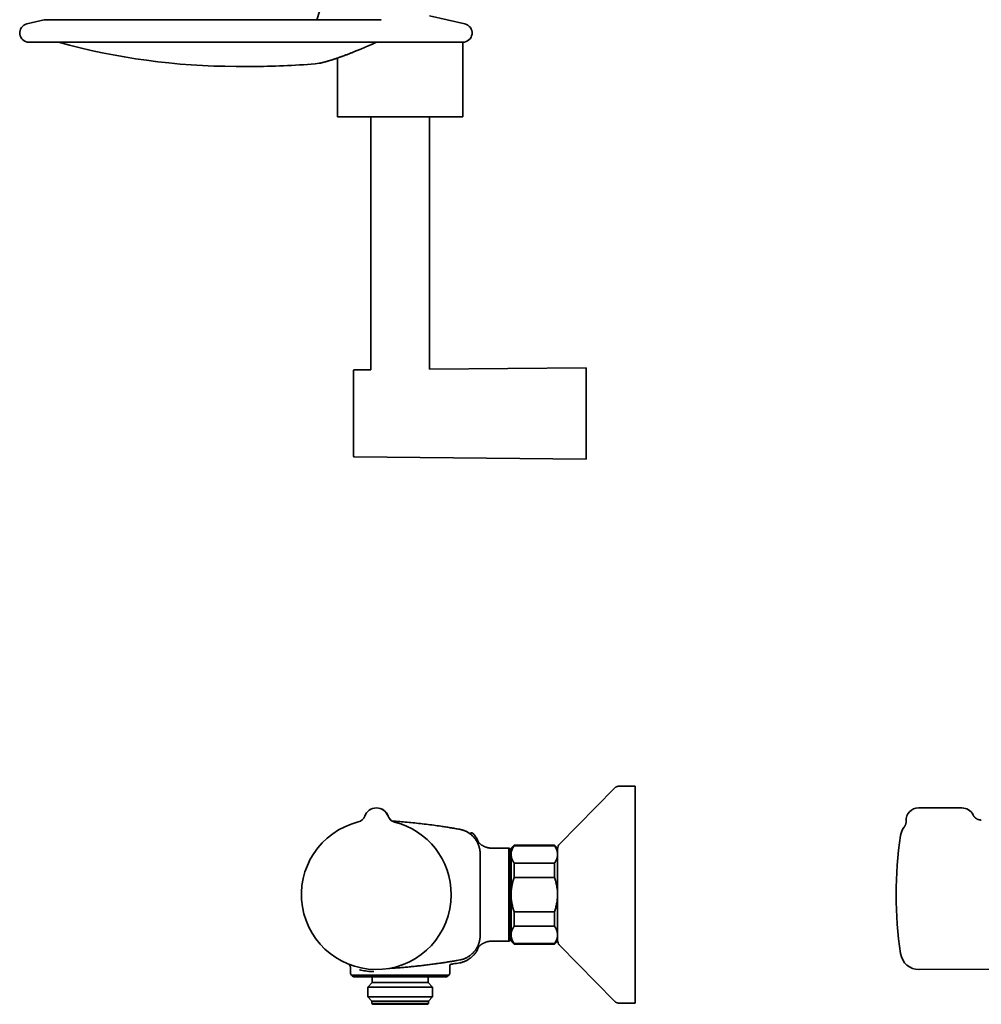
# Model space of a CAD drawing. Header units: millimetres. Extents: x 8 to 890, y 12 to 1884.
# Tile 14 of 27: x 30 to 341, y 1008 to 1326. Entities that reach past the tile are written whole.
import ezdxf

# ---------------------------------------------------------------- set-up
doc = ezdxf.new("R2010")
doc.units = ezdxf.units.MM

msp = doc.modelspace()

# ---------------------------------------------------------------- linework, layer by layer
at = {"color": 7, "linetype": 'Continuous', "lineweight": 35}
for p, q in [((128.76, 1334.21), (126.13, 1326.02)), ((38.11, 1326), (32.58, 1324.73)), ((146.73, 1326.02), (38.22, 1326.02)), ((146.97, 1326.03), (146.96, 1326.03)), ((173.93, 1324.73), (162.56, 1327.35)), ((33.26, 1318.8), (173.25, 1318.8)), ((173.26, 1294.74), (173.26, 1318.8)), ((132.86, 1313.71), (132.86, 1294.74)), ((100.14, 1311.01), (106.37, 1311.01)), ((126.95, 1312), (127.08, 1312.02)), ((143.56, 1294.74), (143.56, 1213.06)), ((162.56, 1213.24), (162.56, 1294.74)), ((143.56, 1213.06), (138.15, 1213)), ((213.06, 1213.74), (162.56, 1213.24)), ((213.06, 1184.24), (213.06, 1213.74)), ((137.96, 1199.12), (137.96, 1199)), ((138.15, 1184.97), (213.06, 1184.24)), ((222.27, 1078.04), (204.43, 1059.89)), ((222.27, 1078.04), (222.27, 1078.04)), ((228.86, 1078.64), (223.69, 1078.64)), ((228.86, 1078.64), (228.86, 1061.45)), ((334.35, 1071.64), (320.35, 1071.64)), ((141.62, 1068.99), (141.62, 1068.99)), ((149.15, 1068.98), (149.15, 1068.98)), ((149.19, 1068.96), (149.19, 1068.98)), ((188.17, 1058.64), (182.66, 1058.64)), ((188.17, 1058.64), (188.17, 1028.64)), ((188.36, 1058.44), (188.36, 1028.84)), ((189.86, 1059.64), (188.86, 1058.64)), ((188.86, 1058.64), (188.86, 1056.63)), ((202.86, 1059.64), (189.86, 1059.64)), ((189.86, 1059.64), (189.86, 1059.41)), ((202.86, 1059.41), (189.86, 1059.41)), ((203.86, 1058.64), (202.86, 1059.64)), ((202.86, 1059.64), (202.86, 1059.41)), ((203.86, 1058.64), (203.86, 1056.63)), ((228.86, 1061.45), (228.86, 1008.64)), ((178.86, 1056.93), (178.86, 1056.9)), ((178.86, 1056.9), (178.86, 1056.86)), ((178.86, 1056.86), (178.86, 1043.64)), ((178.86, 1056.84), (178.86, 1056.86)), ((188.86, 1057.6), (188.36, 1057.6)), ((188.86, 1056.63), (188.86, 1043.64)), ((203.86, 1056.63), (203.86, 1043.64)), ((189.86, 1053.84), (189.86, 1049.2)), ((189.86, 1053.84), (202.86, 1053.84)), ((202.86, 1053.84), (202.86, 1049.2)), ((202.86, 1049.2), (189.86, 1049.2)), ((178.86, 1043.64), (178.86, 1030.41)), ((188.86, 1043.64), (188.86, 1030.65)), ((203.86, 1043.64), (203.86, 1030.65)), ((189.86, 1038.07), (189.86, 1033.43)), ((189.86, 1038.07), (202.86, 1038.07)), ((202.86, 1038.07), (202.86, 1033.43)), ((202.86, 1033.43), (189.86, 1033.43)), ((178.86, 1030.45), (178.86, 1030.43)), ((178.86, 1030.41), (178.86, 1030.38)), ((178.86, 1030.35), (178.86, 1030.38)), ((178.86, 1030.38), (178.86, 1030.35)), ((188.86, 1030.65), (188.86, 1028.64)), ((203.86, 1030.65), (203.86, 1028.64)), ((182.5, 1028.64), (182.62, 1028.64)), ((182.57, 1028.63), (182.69, 1028.64)), ((182.69, 1028.64), (188.16, 1028.64)), ((182.69, 1028.64), (182.69, 1028.64)), ((188.16, 1028.64), (188.17, 1028.64)), ((188.36, 1029.67), (188.86, 1029.67)), ((188.86, 1028.64), (189.86, 1027.64)), ((189.86, 1027.86), (202.86, 1027.86)), ((189.86, 1027.86), (189.86, 1027.64)), ((189.86, 1027.64), (202.86, 1027.64)), ((202.86, 1027.64), (203.86, 1028.64)), ((202.86, 1027.86), (202.86, 1027.64)), ((204.43, 1027.38), (222.27, 1009.24)), ((169.06, 1018.14), (169.06, 1020.3)), ((137.06, 1019.75), (137.06, 1018.14)), ((137.56, 1017.64), (137.56, 1017.64)), ((142, 1017.64), (137.56, 1017.64)), ((168.06, 1017.14), (138.06, 1017.14)), ((147.43, 1017.64), (147.12, 1017.64)), ((168.56, 1017.64), (153.87, 1017.64)), ((168.56, 1017.64), (168.56, 1017.64)), ((320.51, 1019.47), (359.35, 1019.63)), ((144.06, 1015.24), (142.58, 1013.76)), ((144.06, 1016.74), (144.06, 1015.24)), ((162.06, 1015.24), (144.06, 1015.24)), ((162.06, 1015.24), (162.06, 1016.74)), ((163.53, 1013.76), (162.06, 1015.24)), ((142.58, 1013.76), (142.58, 1010.61)), ((163.53, 1013.76), (142.58, 1013.76)), ((163.53, 1010.61), (163.53, 1013.76)), ((142.58, 1010.61), (143.96, 1009.24)), ((163.53, 1010.61), (142.58, 1010.61)), ((143.96, 1009.24), (143.96, 1008.54)), ((162.16, 1009.24), (143.96, 1009.24)), ((143.96, 1008.54), (144.26, 1008.24)), ((162.16, 1008.54), (143.96, 1008.54)), ((161.86, 1008.24), (144.26, 1008.24)), ((161.86, 1008.24), (162.16, 1008.54)), ((162.16, 1009.24), (163.53, 1010.61)), ((162.16, 1008.54), (162.16, 1009.24)), ((222.27, 1009.24), (222.27, 1009.24)), ((223.69, 1008.64), (228.86, 1008.64))]:
    msp.add_line(p, q, dxfattribs=at)
for centre, radius, start, end in [((38.22, 1325.52), 0.5, 90, 103.0053), ((33.26, 1321.8), 3, 102.9995, 270), ((173.26, 1321.8), 3, 270, 77.0005), ((100.14, 1526.01), 215, 254.53, 270), ((106.37, 1526.01), 215, 270, 275.492), ((138.16, 1212.8), 0.2, 90.561, 180), ((138.16, 1185.17), 0.2, 180, 269.439), ((145.39, 1067.64), 4, 19.625, 160.2328), ((145.42, 1067.64), 4, 18.9619, 90.1341), ((320.35, 1067.64), 4, 90, 182.7456), ((334.35, 1067.64), 4, 26.1479, 90), ((138.8, 1070.01), 3, 283.9621, 340.2225), ((151.98, 1069.99), 3, 199.6355, 255.8967), ((152.02, 1069.98), 3, 199.5544, 239.735), ((145.36, 1043.64), 24.17, 103.9654, 359.9289), ((145.36, 1043.64), 24.17, 359.9289, 75.8924), ((320.49, 1061.81), 6, 142.396, 171.5732), ((175.67, 1062.65), 0.5, 50.1031, 69.9097), ((443.15, 1043.64), 130, 171.5732, 188.4268), ((188.16, 1058.44), 0.2, 360, 86.8751), ((205.86, 1058.49), 2, 135.4958, 180), ((188.16, 1028.84), 0.2, 273.1249, 0), ((205.86, 1028.79), 2, 180, 224.5042), ((320.49, 1025.47), 6, 188.4268, 270.25), ((171.06, 1020.3), 2, 156.2078, 180.006), ((137.56, 1018.14), 0.5, 180, 270), ((138.06, 1017.64), 0.5, 180, 270), ((143.56, 1016.74), 0.5, 0, 53.1248), ((162.56, 1016.74), 0.5, 126.8752, 180), ((168.06, 1017.64), 0.5, 270, 0), ((168.56, 1018.14), 0.5, 270, 0)]:
    msp.add_arc(centre, radius, start, end, dxfattribs=at)
for points, knots in [([(146.96, 1326.03), (146.96, 1326.03), (146.96, 1326.03), (146.95, 1326.03), (146.94, 1326.03), (146.92, 1326.02), (146.89, 1326.02), (146.85, 1326.02), (146.8, 1326.02), (146.75, 1326.02), (146.73, 1326.02)], [0, 0, 0, 0, 0.014739, 0.1265027, 0.1969753, 0.295082, 0.4234891, 0.5831847, 0.7750857, 1, 1, 1, 1]), ([(127.13, 1312.03), (127.15, 1312.04), (127.18, 1312.05), (127.25, 1312.06), (127.34, 1312.08), (127.45, 1312.11), (127.57, 1312.14), (127.7, 1312.17), (127.83, 1312.2), (127.97, 1312.24), (128.1, 1312.27), (128.24, 1312.31), (128.38, 1312.34), (128.51, 1312.38), (128.65, 1312.41), (128.78, 1312.45), (128.91, 1312.49), (129.04, 1312.52), (129.16, 1312.55), (129.28, 1312.59), (129.39, 1312.62), (129.49, 1312.65), (129.59, 1312.68), (129.7, 1312.71), (129.81, 1312.74), (129.94, 1312.78), (130.08, 1312.82), (130.24, 1312.87), (130.41, 1312.92), (130.59, 1312.97), (130.79, 1313.03), (130.99, 1313.1), (131.26, 1313.18), (131.59, 1313.29), (131.99, 1313.42), (132.41, 1313.56), (132.83, 1313.71), (133.27, 1313.86), (133.7, 1314.01), (134.15, 1314.17), (134.6, 1314.33), (135.07, 1314.51), (135.55, 1314.69), (136.06, 1314.88), (136.54, 1315.07), (137, 1315.25), (137.44, 1315.42), (137.87, 1315.59), (138.35, 1315.78), (138.88, 1315.99), (139.45, 1316.23), (139.9, 1316.42), (140.23, 1316.55), (140.44, 1316.64), (140.63, 1316.72), (140.81, 1316.8), (140.98, 1316.87), (141.11, 1316.92), (141.2, 1316.96), (141.25, 1316.98), (141.28, 1316.99), (141.31, 1317), (141.34, 1317.02), (141.38, 1317.04), (141.44, 1317.06), (141.51, 1317.09), (141.6, 1317.13), (141.71, 1317.18), (141.83, 1317.23), (141.97, 1317.29), (142.14, 1317.36), (142.34, 1317.44), (142.57, 1317.54), (142.82, 1317.65), (143.09, 1317.77), (143.37, 1317.89), (143.67, 1318.02), (143.99, 1318.16), (144.32, 1318.31), (144.67, 1318.46), (145.04, 1318.63), (145.3, 1318.74), (145.44, 1318.8), (145.44, 1318.8)], [0, 0, 0, 0, 0.018551, 0.036585, 0.054101, 0.071098, 0.087577, 0.103537, 0.118979, 0.132679, 0.145945, 0.158776, 0.171127, 0.182928, 0.19418, 0.204882, 0.215036, 0.224641, 0.233698, 0.242207, 0.250169, 0.257174, 0.264138, 0.271484, 0.279212, 0.287322, 0.297182, 0.307553, 0.318436, 0.329829, 0.341734, 0.35415, 0.36695, 0.390175, 0.412989, 0.435391, 0.458934, 0.482004, 0.504601, 0.526815, 0.549301, 0.572145, 0.595393, 0.619047, 0.643107, 0.662295, 0.681679, 0.70082, 0.719623, 0.744168, 0.768111, 0.791453, 0.800377, 0.808776, 0.816609, 0.823876, 0.830577, 0.836713, 0.839299, 0.841224, 0.842467, 0.843266, 0.844316, 0.846139, 0.848471, 0.851311, 0.854918, 0.859109, 0.863884, 0.869241, 0.875183, 0.883559, 0.892555, 0.902129, 0.912279, 0.923006, 0.93431, 0.946191, 0.958648, 0.971683, 0.985294, 0.999482, 1, 1, 1, 1]), ([(126.95, 1312), (126.95, 1312), (126.95, 1312), (126.97, 1312.01), (126.98, 1312.01), (127, 1312.01), (127, 1312.01)], [0, 0, 0, 0, 0.305525, 0.637155, 0.969065, 1, 1, 1, 1]), ([(126.99, 1312.01), (127, 1312.01), (127.04, 1312.02), (127.09, 1312.03), (127.12, 1312.03)], [0, 0, 0, 0, 0.297259, 1, 1, 1, 1]), ([(127, 1312.01), (127.01, 1312.02), (127.08, 1312.02), (127.14, 1312.04), (127.19, 1312.05)], [0, 0, 0, 0, 0.238397, 1, 1, 1, 1]), ([(127.09, 1312.03), (127.1, 1312.03), (127.12, 1312.03), (127.14, 1312.04), (127.15, 1312.05)], [0, 0, 0, 0, 0.159831, 1, 1, 1, 1]), ([(127.12, 1312.03), (127.13, 1312.03), (127.15, 1312.04), (127.19, 1312.05), (127.21, 1312.05)], [0, 0, 0, 0, 0.567079, 1, 1, 1, 1]), ([(132.86, 1294.74), (132.86, 1294.74), (132.86, 1294.74), (132.91, 1294.74), (132.97, 1294.74), (133.07, 1294.74), (133.19, 1294.74), (133.33, 1294.74), (133.5, 1294.74), (133.69, 1294.74), (133.9, 1294.74), (134.13, 1294.74), (134.39, 1294.74), (134.68, 1294.74), (135.01, 1294.74), (135.35, 1294.74), (135.72, 1294.74), (136.11, 1294.74), (136.52, 1294.74), (136.94, 1294.74), (137.37, 1294.74), (137.82, 1294.74), (138.28, 1294.74), (138.78, 1294.74), (139.3, 1294.74), (139.85, 1294.74), (140.42, 1294.74), (141.01, 1294.74), (141.61, 1294.74), (142.22, 1294.74), (142.83, 1294.74), (143.43, 1294.74), (144.05, 1294.74), (144.68, 1294.74), (145.34, 1294.74), (146.01, 1294.74), (146.71, 1294.74), (147.42, 1294.74), (148.13, 1294.74), (148.85, 1294.74), (149.57, 1294.74), (150.27, 1294.74), (150.96, 1294.74), (151.66, 1294.74), (152.36, 1294.74), (153.07, 1294.74), (153.8, 1294.74), (154.54, 1294.74), (155.27, 1294.74), (156.01, 1294.74), (156.74, 1294.74), (157.45, 1294.74), (158.14, 1294.74), (158.81, 1294.74), (159.48, 1294.74), (160.14, 1294.74), (160.8, 1294.74), (161.47, 1294.74), (162.13, 1294.74), (162.79, 1294.74), (163.43, 1294.74), (164.06, 1294.74), (164.66, 1294.74), (165.24, 1294.74), (165.79, 1294.74), (166.32, 1294.74), (166.84, 1294.74), (167.35, 1294.74), (167.86, 1294.74), (168.35, 1294.74), (168.82, 1294.74), (169.28, 1294.74), (169.71, 1294.74), (170.11, 1294.74), (170.48, 1294.74), (170.82, 1294.74), (171.14, 1294.74), (171.44, 1294.74), (171.73, 1294.74), (171.99, 1294.74), (172.24, 1294.74), (172.46, 1294.74), (172.65, 1294.74), (172.82, 1294.74), (172.96, 1294.74), (173.07, 1294.74), (173.15, 1294.74), (173.21, 1294.74), (173.25, 1294.74), (173.25, 1294.74), (173.26, 1294.74)], [0, 0, 0, 0, 0.011667, 0.023333, 0.035, 0.046667, 0.058333, 0.07, 0.081, 0.092, 0.103, 0.114, 0.125, 0.136667, 0.148333, 0.16, 0.171667, 0.183333, 0.195, 0.206, 0.217, 0.228, 0.239, 0.25, 0.261667, 0.273333, 0.285, 0.296667, 0.308333, 0.32, 0.331, 0.342, 0.353, 0.364, 0.375, 0.386667, 0.398333, 0.41, 0.421667, 0.433333, 0.445, 0.456, 0.467, 0.478, 0.489, 0.5, 0.511667, 0.523333, 0.535, 0.546667, 0.558333, 0.57, 0.581, 0.592, 0.603, 0.614, 0.625, 0.636667, 0.648333, 0.66, 0.671667, 0.683333, 0.695, 0.706, 0.717, 0.728, 0.739, 0.75, 0.761667, 0.773333, 0.785, 0.796667, 0.808333, 0.82, 0.831, 0.842, 0.853, 0.864, 0.875, 0.886667, 0.898333, 0.91, 0.921667, 0.933333, 0.945, 0.956, 0.967, 0.978, 0.989, 1, 1, 1, 1]), ([(137.96, 1212.8), (137.96, 1212.8), (137.96, 1212.8), (137.96, 1212.78), (137.96, 1212.74), (137.96, 1212.69), (137.96, 1212.62), (137.96, 1212.54), (137.96, 1212.44), (137.96, 1212.35), (137.96, 1212.25), (137.96, 1212.13), (137.96, 1212), (137.96, 1211.85), (137.96, 1211.66), (137.96, 1211.42), (137.96, 1211.17), (137.96, 1210.9), (137.96, 1210.6), (137.96, 1210.29), (137.96, 1209.95), (137.96, 1209.6), (137.96, 1209.22), (137.96, 1208.83), (137.96, 1208.43), (137.96, 1208), (137.96, 1207.56), (137.96, 1207.11), (137.96, 1206.67), (137.96, 1206.25), (137.96, 1205.86), (137.96, 1205.45), (137.96, 1205.04), (137.96, 1204.62), (137.96, 1204.18), (137.96, 1203.72), (137.96, 1203.25), (137.96, 1202.77), (137.96, 1202.29), (137.96, 1201.81), (137.96, 1201.31), (137.96, 1200.78), (137.96, 1200.23), (137.96, 1199.68), (137.96, 1199.31), (137.96, 1199.13)], [0, 0, 0, 0, 0.018647, 0.040456, 0.062251, 0.084058, 0.105902, 0.128611, 0.146783, 0.164933, 0.183077, 0.201229, 0.219404, 0.237616, 0.263456, 0.289237, 0.315, 0.340789, 0.366644, 0.393032, 0.419357, 0.445663, 0.471996, 0.4984, 0.524788, 0.551113, 0.577419, 0.603752, 0.630156, 0.651695, 0.673188, 0.694659, 0.716133, 0.737634, 0.759186, 0.782343, 0.805453, 0.828545, 0.851651, 0.874799, 0.897137, 0.922853, 0.948541, 0.974243, 1, 1, 1, 1]), ([(137.96, 1198.99), (137.96, 1198.83), (137.96, 1198.52), (137.96, 1198.05), (137.96, 1197.58), (137.96, 1197.11), (137.96, 1196.64), (137.96, 1196.2), (137.96, 1195.78), (137.96, 1195.4), (137.96, 1195.03), (137.96, 1194.65), (137.96, 1194.28), (137.96, 1193.86), (137.96, 1193.4), (137.96, 1192.9), (137.96, 1192.4), (137.96, 1191.92), (137.96, 1191.44), (137.96, 1190.97), (137.96, 1190.52), (137.96, 1190.08), (137.96, 1189.65), (137.96, 1189.24), (137.96, 1188.84), (137.96, 1188.47), (137.96, 1188.11), (137.96, 1187.77), (137.96, 1187.46), (137.96, 1187.2), (137.96, 1186.96), (137.96, 1186.74), (137.96, 1186.53), (137.96, 1186.34), (137.96, 1186.15), (137.96, 1185.98), (137.96, 1185.82), (137.96, 1185.68), (137.96, 1185.55), (137.96, 1185.45), (137.96, 1185.35), (137.96, 1185.28), (137.96, 1185.22), (137.96, 1185.18), (137.96, 1185.17), (137.96, 1185.17), (137.96, 1185.17)], [0, 0, 0, 0, 0.021713, 0.043386, 0.065043, 0.086709, 0.108411, 0.130974, 0.14903, 0.167066, 0.185094, 0.203131, 0.22119, 0.239286, 0.264962, 0.290579, 0.316178, 0.341803, 0.367494, 0.393714, 0.419871, 0.446011, 0.472176, 0.498412, 0.524632, 0.55079, 0.576929, 0.603094, 0.62933, 0.650732, 0.672088, 0.693423, 0.71476, 0.736125, 0.75754, 0.78055, 0.803512, 0.826458, 0.849416, 0.872418, 0.894611, 0.92016, 0.945685, 0.971225, 0.996822, 1, 1, 1, 1]), ([(223.69, 1078.64), (223.63, 1078.64), (223.49, 1078.63), (223.29, 1078.6), (223.1, 1078.56), (222.92, 1078.49), (222.74, 1078.41), (222.57, 1078.3), (222.41, 1078.18), (222.32, 1078.09), (222.27, 1078.04)], [0, 0, 0, 0, 0.129502, 0.255184, 0.378256, 0.5, 0.621745, 0.744816, 0.870499, 1, 1, 1, 1]), ([(223.69, 1078.64), (223.63, 1078.64), (223.49, 1078.63), (223.29, 1078.6), (223.1, 1078.56), (222.92, 1078.49), (222.74, 1078.41), (222.57, 1078.3), (222.41, 1078.18), (222.32, 1078.09), (222.27, 1078.04)], [0, 0, 0, 0, 0.129502, 0.255184, 0.378256, 0.5, 0.621744, 0.744816, 0.870498, 1, 1, 1, 1]), ([(340.62, 1067.72), (340.59, 1067.72), (340.51, 1067.72), (340.39, 1067.73), (340.25, 1067.74), (340.11, 1067.77), (339.97, 1067.79), (339.83, 1067.83), (339.69, 1067.87), (339.56, 1067.92), (339.42, 1067.97), (339.29, 1068.04), (339.16, 1068.11), (339.04, 1068.18), (338.91, 1068.26), (338.79, 1068.35), (338.68, 1068.44), (338.57, 1068.54), (338.47, 1068.64), (338.36, 1068.76), (338.26, 1068.88), (338.17, 1069.01), (338.08, 1069.15), (338, 1069.28), (337.96, 1069.36), (337.94, 1069.4)], [0, 0, 0, 0, 0.029576, 0.069872, 0.1113, 0.153502, 0.196238, 0.239349, 0.282731, 0.326314, 0.370048, 0.413902, 0.457851, 0.501875, 0.545963, 0.590102, 0.634286, 0.678506, 0.722759, 0.767038, 0.816384, 0.865518, 0.914302, 0.962756, 1, 1, 1, 1]), ([(150.48, 1067.39), (150.88, 1067.37), (152.09, 1067.29), (154.1, 1067.13), (156.53, 1066.91), (158.97, 1066.65), (161.43, 1066.37), (163.84, 1066.06), (165.93, 1065.76), (167.72, 1065.49), (169.23, 1065.25), (170.75, 1065), (171.75, 1064.83), (172.26, 1064.74)], [0, 0, 0, 0, 0.055183, 0.165331, 0.275479, 0.388301, 0.501122, 0.613515, 0.720513, 0.790377, 0.86024, 0.93012, 1, 1, 1, 1]), ([(316.35, 1067.45), (316.36, 1067.42), (316.36, 1067.35), (316.36, 1067.23), (316.35, 1067.09), (316.34, 1066.95), (316.32, 1066.82), (316.3, 1066.68), (316.26, 1066.55), (316.23, 1066.43), (316.19, 1066.3), (316.14, 1066.18), (316.09, 1066.07), (316.04, 1065.95), (315.99, 1065.85), (315.93, 1065.75), (315.87, 1065.66), (315.82, 1065.59), (315.78, 1065.52), (315.75, 1065.49), (315.74, 1065.47)], [0, 0, 0, 0, 0.03294, 0.099928, 0.166334, 0.232115, 0.297218, 0.361583, 0.425137, 0.487789, 0.54943, 0.609922, 0.670123, 0.727912, 0.78382, 0.837336, 0.887514, 0.932773, 0.971344, 1, 1, 1, 1]), ([(315.74, 1065.47), (315.74, 1065.47), (315.74, 1065.47), (315.74, 1065.47), (315.74, 1065.47)], [0, 0, 0, 0, 0.701354, 1, 1, 1, 1]), ([(172.26, 1064.74), (172.26, 1064.74), (172.39, 1064.71), (172.66, 1064.66), (173.06, 1064.56), (173.43, 1064.44), (173.8, 1064.3), (174.14, 1064.16), (174.47, 1064), (174.8, 1063.82), (175.14, 1063.62), (175.48, 1063.39), (175.8, 1063.16), (176.09, 1062.91), (176.37, 1062.66), (176.63, 1062.4), (176.88, 1062.12), (177.14, 1061.82), (177.38, 1061.5), (177.6, 1061.17), (177.8, 1060.84), (177.98, 1060.51), (178.14, 1060.18), (178.29, 1059.83), (178.42, 1059.46), (178.55, 1059.07), (178.65, 1058.69), (178.73, 1058.31), (178.78, 1057.95), (178.83, 1057.58), (178.85, 1057.22), (178.85, 1056.98), (178.86, 1056.86)], [0, 0, 0, 0, 0.0000054, 0.037233, 0.073397, 0.109653, 0.1435223, 0.1774674, 0.209645, 0.241888, 0.2791153, 0.3152786, 0.3515343, 0.3854032, 0.4193476, 0.4515244, 0.4837666, 0.5209908, 0.5571509, 0.5934032, 0.6272689, 0.6612102, 0.6933836, 0.7256225, 0.7628524, 0.799018, 0.8352761, 0.8691471, 0.9030938, 0.9352722, 0.967516, 1, 1, 1, 1]), ([(175.6, 1063.3), (175.61, 1063.3), (175.64, 1063.34), (175.68, 1063.38), (175.73, 1063.43), (175.76, 1063.45), (175.77, 1063.46), (175.76, 1063.46), (175.76, 1063.46)], [0, 0, 0, 0, 0.0370758, 0.3221712, 0.5461747, 0.7701786, 0.9941823, 1, 1, 1, 1]), ([(176.47, 1063.46), (176.44, 1063.49), (176.39, 1063.54), (176.3, 1063.57), (176.24, 1063.59), (176.2, 1063.6), (176.14, 1063.61), (176.07, 1063.61), (176, 1063.59), (175.93, 1063.57), (175.87, 1063.54), (175.82, 1063.51), (175.78, 1063.48), (175.77, 1063.46)], [0, 0, 0, 0, 0.148573, 0.275935, 0.345818, 0.402248, 0.449823, 0.545092, 0.671967, 0.746203, 0.826456, 0.911532, 1, 1, 1, 1]), ([(178.39, 1060.45), (178.37, 1060.51), (178.32, 1060.65), (178.22, 1060.9), (178.08, 1061.2), (177.93, 1061.5), (177.76, 1061.8), (177.58, 1062.1), (177.38, 1062.4), (177.15, 1062.71), (176.89, 1063.02), (176.66, 1063.27), (176.51, 1063.42), (176.47, 1063.46)], [0, 0, 0, 0, 0.0453227, 0.1301539, 0.2217301, 0.3200842, 0.4117099, 0.5085095, 0.6104389, 0.7174257, 0.8293653, 0.9461179, 1, 1, 1, 1]), ([(182.69, 1058.64), (182.56, 1058.64), (182.31, 1058.64), (181.95, 1058.68), (181.62, 1058.73), (181.31, 1058.8), (181.02, 1058.87), (180.76, 1058.95), (180.53, 1059.04), (180.32, 1059.12), (180.13, 1059.21), (179.97, 1059.29), (179.81, 1059.37), (179.65, 1059.46), (179.5, 1059.56), (179.32, 1059.67), (179.14, 1059.8), (178.94, 1059.95), (178.76, 1060.1), (178.6, 1060.24), (178.48, 1060.37), (178.38, 1060.46), (178.3, 1060.54), (178.24, 1060.61), (178.19, 1060.67), (178.13, 1060.73), (178.09, 1060.79), (178.04, 1060.85), (178, 1060.9), (177.96, 1060.95), (177.92, 1061), (177.89, 1061.04), (177.87, 1061.07), (177.85, 1061.1), (177.84, 1061.11), (177.83, 1061.12), (177.83, 1061.12), (177.83, 1061.12)], [0, 0, 0, 0, 0.0508692, 0.0992129, 0.1448335, 0.1875653, 0.2272731, 0.2638498, 0.2972135, 0.3273039, 0.354079, 0.3783613, 0.4025793, 0.4268862, 0.4512838, 0.475775, 0.5102253, 0.5448803, 0.5785604, 0.6083336, 0.6341105, 0.652586, 0.6683806, 0.6817116, 0.6952477, 0.7102, 0.7268366, 0.7453626, 0.765935, 0.7888101, 0.8147747, 0.8438512, 0.8761523, 0.9109969, 0.9449879, 0.9875493, 1, 1, 1, 1]), ([(189.86, 1059.41), (189.78, 1059.3), (189.63, 1059.08), (189.44, 1058.74), (189.27, 1058.4), (189.12, 1058.06), (189, 1057.71), (188.92, 1057.35), (188.87, 1056.99), (188.86, 1056.75), (188.86, 1056.63)], [0, 0, 0, 0, 0.122973, 0.245942, 0.369581, 0.493217, 0.619375, 0.745529, 0.872765, 1, 1, 1, 1]), ([(203.86, 1056.63), (203.86, 1056.66), (203.85, 1056.8), (203.84, 1057.06), (203.78, 1057.4), (203.7, 1057.73), (203.58, 1058.07), (203.44, 1058.41), (203.27, 1058.75), (203.08, 1059.08), (202.93, 1059.3), (202.86, 1059.41)], [0, 0, 0, 0, 0.034085, 0.152699, 0.271315, 0.390844, 0.510376, 0.632431, 0.75449, 0.877243, 1, 1, 1, 1]), ([(178.86, 1054.93), (178.86, 1054.96), (178.86, 1055.04), (178.86, 1055.18), (178.86, 1055.37), (178.86, 1055.57), (178.86, 1055.77), (178.86, 1055.98), (178.86, 1056.2), (178.86, 1056.41), (178.86, 1056.63), (178.86, 1056.8), (178.86, 1056.9), (178.86, 1056.92)], [0, 0, 0, 0, 0.044847, 0.147763, 0.250276, 0.352965, 0.455881, 0.558394, 0.661082, 0.763999, 0.866512, 0.9692, 1, 1, 1, 1]), ([(178.86, 1056.91), (178.86, 1056.87), (178.86, 1056.76), (178.86, 1056.57), (178.86, 1056.35), (178.86, 1056.14), (178.86, 1055.92), (178.86, 1055.71), (178.86, 1055.51), (178.86, 1055.32), (178.86, 1055.13), (178.86, 1054.95), (178.86, 1054.81), (178.86, 1054.72), (178.86, 1054.69)], [0, 0, 0, 0, 0.048372, 0.137688, 0.226654, 0.315772, 0.405088, 0.494054, 0.583172, 0.672488, 0.761454, 0.850572, 0.939888, 1, 1, 1, 1]), ([(188.86, 1056.63), (188.86, 1056.59), (188.86, 1056.45), (188.88, 1056.19), (188.93, 1055.86), (189.01, 1055.52), (189.13, 1055.18), (189.27, 1054.85), (189.44, 1054.51), (189.63, 1054.17), (189.78, 1053.95), (189.86, 1053.84)], [0, 0, 0, 0, 0.034085, 0.152699, 0.271315, 0.390844, 0.510376, 0.632431, 0.75449, 0.877243, 1, 1, 1, 1]), ([(202.86, 1053.84), (202.93, 1053.95), (203.08, 1054.17), (203.27, 1054.51), (203.45, 1054.85), (203.59, 1055.2), (203.71, 1055.55), (203.79, 1055.91), (203.85, 1056.27), (203.85, 1056.51), (203.86, 1056.63)], [0, 0, 0, 0, 0.122973, 0.245942, 0.369581, 0.493217, 0.619375, 0.745529, 0.872765, 1, 1, 1, 1]), ([(189.86, 1049.2), (189.78, 1048.98), (189.63, 1048.54), (189.44, 1047.87), (189.27, 1047.19), (189.12, 1046.5), (189, 1045.79), (188.92, 1045.08), (188.87, 1044.36), (188.86, 1043.88), (188.86, 1043.64)], [0, 0, 0, 0, 0.122973, 0.245942, 0.369581, 0.493217, 0.619375, 0.745529, 0.872765, 1, 1, 1, 1]), ([(203.86, 1043.64), (203.85, 1043.87), (203.85, 1044.33), (203.8, 1045.03), (203.72, 1045.73), (203.6, 1046.43), (203.46, 1047.13), (203.29, 1047.83), (203.09, 1048.52), (202.93, 1048.98), (202.86, 1049.2)], [0, 0, 0, 0, 0.122618, 0.245238, 0.368878, 0.492521, 0.618996, 0.745475, 0.872735, 1, 1, 1, 1]), ([(188.86, 1043.64), (188.86, 1043.58), (188.86, 1043.29), (188.87, 1042.78), (188.93, 1042.11), (189.01, 1041.43), (189.12, 1040.76), (189.27, 1040.08), (189.44, 1039.4), (189.63, 1038.73), (189.78, 1038.29), (189.86, 1038.07)], [0, 0, 0, 0, 0.0314257, 0.1503532, 0.2692819, 0.3891325, 0.5089859, 0.6313852, 0.7537883, 0.8768923, 1, 1, 1, 1]), ([(202.86, 1038.07), (202.93, 1038.28), (203.07, 1038.71), (203.26, 1039.36), (203.43, 1040.02), (203.57, 1040.69), (203.69, 1041.37), (203.78, 1042.06), (203.83, 1042.76), (203.85, 1043.28), (203.86, 1043.58), (203.86, 1043.64)], [0, 0, 0, 0, 0.119246, 0.2384889, 0.3583379, 0.4781835, 0.6002988, 0.7224112, 0.8454934, 0.9685743, 1, 1, 1, 1]), ([(189.86, 1033.43), (189.78, 1033.32), (189.63, 1033.1), (189.44, 1032.76), (189.27, 1032.42), (189.12, 1032.08), (189, 1031.72), (188.92, 1031.37), (188.87, 1031.01), (188.86, 1030.77), (188.86, 1030.65)], [0, 0, 0, 0, 0.122973, 0.245942, 0.369581, 0.493217, 0.619375, 0.745529, 0.872765, 1, 1, 1, 1]), ([(203.86, 1030.65), (203.86, 1030.68), (203.85, 1030.82), (203.84, 1031.08), (203.78, 1031.42), (203.7, 1031.75), (203.58, 1032.09), (203.44, 1032.43), (203.27, 1032.77), (203.08, 1033.1), (202.93, 1033.32), (202.86, 1033.43)], [0, 0, 0, 0, 0.034085, 0.152699, 0.271315, 0.390844, 0.510376, 0.632431, 0.75449, 0.877243, 1, 1, 1, 1]), ([(178.86, 1030.41), (178.85, 1030.26), (178.85, 1029.96), (178.81, 1029.52), (178.75, 1029.07), (178.66, 1028.66), (178.57, 1028.3), (178.48, 1027.98), (178.37, 1027.67), (178.25, 1027.35), (178.11, 1027.04), (177.96, 1026.74), (177.8, 1026.44), (177.64, 1026.17), (177.48, 1025.92), (177.32, 1025.7), (177.16, 1025.48), (176.98, 1025.26), (176.77, 1025.02), (176.55, 1024.79), (176.33, 1024.58), (176.11, 1024.38), (175.89, 1024.19), (175.62, 1023.98), (175.31, 1023.76), (174.97, 1023.55), (174.64, 1023.36), (174.32, 1023.2), (174, 1023.05), (173.66, 1022.92), (173.32, 1022.8), (172.97, 1022.7), (172.62, 1022.61), (172.38, 1022.56), (172.26, 1022.54)], [0, 0, 0, 0, 0.040204, 0.080558, 0.121042, 0.161703, 0.191374, 0.221095, 0.251055, 0.281069, 0.311463, 0.341912, 0.372609, 0.403363, 0.427509, 0.451697, 0.475912, 0.500168, 0.529902, 0.559686, 0.585984, 0.612283, 0.638723, 0.665164, 0.703351, 0.741646, 0.77329, 0.804996, 0.836993, 0.869053, 0.901572, 0.934157, 0.967043, 1, 1, 1, 1]), ([(188.86, 1030.65), (188.86, 1030.61), (188.86, 1030.47), (188.88, 1030.21), (188.93, 1029.88), (189.01, 1029.54), (189.13, 1029.2), (189.27, 1028.86), (189.44, 1028.53), (189.63, 1028.19), (189.78, 1027.97), (189.86, 1027.86)], [0, 0, 0, 0, 0.034085, 0.152699, 0.271315, 0.390844, 0.510376, 0.632431, 0.75449, 0.877243, 1, 1, 1, 1]), ([(202.86, 1027.86), (202.93, 1027.97), (203.08, 1028.19), (203.27, 1028.53), (203.45, 1028.87), (203.59, 1029.22), (203.71, 1029.57), (203.79, 1029.93), (203.85, 1030.28), (203.85, 1030.53), (203.86, 1030.65)], [0, 0, 0, 0, 0.122973, 0.245942, 0.369581, 0.493217, 0.619375, 0.745529, 0.872765, 1, 1, 1, 1]), ([(172.26, 1021.63), (172.41, 1021.66), (172.72, 1021.72), (173.16, 1021.84), (173.58, 1021.98), (173.98, 1022.14), (174.36, 1022.31), (174.71, 1022.5), (175.04, 1022.69), (175.34, 1022.88), (175.62, 1023.08), (175.87, 1023.28), (176.12, 1023.48), (176.34, 1023.68), (176.54, 1023.87), (176.72, 1024.06), (176.91, 1024.28), (177.12, 1024.53), (177.33, 1024.81), (177.55, 1025.12), (177.76, 1025.46), (177.97, 1025.84), (178.16, 1026.24), (178.3, 1026.56), (178.37, 1026.76), (178.39, 1026.82)], [0, 0, 0, 0, 0.056121, 0.110825, 0.163913, 0.2152, 0.26452, 0.311725, 0.356684, 0.399286, 0.439435, 0.477053, 0.516102, 0.551827, 0.584177, 0.614553, 0.645472, 0.686827, 0.729129, 0.772333, 0.822459, 0.873602, 0.925671, 0.978274, 1, 1, 1, 1]), ([(177.83, 1026.15), (177.83, 1026.15), (177.83, 1026.15), (177.84, 1026.16), (177.86, 1026.19), (177.88, 1026.22), (177.91, 1026.25), (177.93, 1026.29), (177.96, 1026.32), (177.99, 1026.36), (178.02, 1026.4), (178.05, 1026.44), (178.09, 1026.49), (178.14, 1026.55), (178.22, 1026.64), (178.32, 1026.75), (178.45, 1026.88), (178.6, 1027.02), (178.77, 1027.18), (178.93, 1027.32), (179.08, 1027.43), (179.21, 1027.53), (179.36, 1027.63), (179.52, 1027.73), (179.71, 1027.85), (179.93, 1027.97), (180.16, 1028.08), (180.41, 1028.19), (180.67, 1028.29), (180.96, 1028.38), (181.26, 1028.47), (181.59, 1028.54), (181.94, 1028.59), (182.31, 1028.63), (182.56, 1028.63), (182.69, 1028.64)], [0, 0, 0, 0, 0.0019665, 0.049325, 0.100058, 0.1343081, 0.1650495, 0.1921633, 0.2157068, 0.2357538, 0.2524075, 0.2658303, 0.2782101, 0.2915273, 0.3134999, 0.338149, 0.3657132, 0.3962746, 0.4289553, 0.463752, 0.4846824, 0.5064153, 0.5291559, 0.5549161, 0.5842561, 0.6171647, 0.653614, 0.6883747, 0.7257608, 0.7657058, 0.8081235, 0.8529057, 0.8999207, 0.9490124, 1, 1, 1, 1]), ([(136.47, 1021.16), (136.49, 1021.15), (136.53, 1021.11), (136.59, 1021.03), (136.66, 1020.94), (136.73, 1020.85), (136.79, 1020.75), (136.85, 1020.64), (136.9, 1020.53), (136.94, 1020.42), (136.98, 1020.31), (137.01, 1020.19), (137.03, 1020.07), (137.05, 1019.96), (137.05, 1019.85), (137.05, 1019.78), (137.05, 1019.75)], [0, 0, 0, 0, 0.03957, 0.111969, 0.18555, 0.25995, 0.334936, 0.410352, 0.486094, 0.562085, 0.638273, 0.714617, 0.791088, 0.867662, 0.944322, 1, 1, 1, 1]), ([(172.26, 1022.54), (171.75, 1022.45), (170.74, 1022.27), (169.21, 1022.02), (167.69, 1021.78), (166.13, 1021.54), (164.53, 1021.31), (162.89, 1021.09), (161.26, 1020.89), (159.62, 1020.7), (157.98, 1020.52), (156.34, 1020.35), (154.7, 1020.2), (153.06, 1020.06), (151.41, 1019.94), (150.19, 1019.85), (149.51, 1019.81), (149.38, 1019.81)], [0, 0, 0, 0, 0.0669804, 0.1339667, 0.200957, 0.2679532, 0.3394759, 0.4110034, 0.482538, 0.5540822, 0.6256037, 0.69713, 0.7686708, 0.8402163, 0.9117416, 0.9832717, 1, 1, 1, 1]), ([(169.23, 1021.1), (169.24, 1021.11), (169.3, 1021.13), (169.35, 1021.14), (169.39, 1021.15)], [0, 0, 0, 0, 0.262225, 1, 1, 1, 1]), ([(169.39, 1021.15), (169.66, 1021.19), (170.61, 1021.34), (171.57, 1021.51), (172.26, 1021.63)], [0, 0, 0, 0, 0.275737, 1, 1, 1, 1]), ([(139.97, 1019.34), (139.99, 1019.34), (140.48, 1019.22), (141.83, 1018.99), (143.42, 1018.81), (144.41, 1018.79), (144.6, 1018.78)], [0, 0, 0, 0, 0.01326, 0.457816, 0.898767, 1, 1, 1, 1]), ([(145.7, 1017.64), (145.54, 1017.64), (145.2, 1017.64), (144.71, 1017.64), (144.23, 1017.64), (143.76, 1017.64), (143.3, 1017.64), (142.86, 1017.64), (142.42, 1017.64), (142.14, 1017.64), (142, 1017.64)], [0, 0, 0, 0, 0.123189, 0.247, 0.370812, 0.495847, 0.620884, 0.746704, 0.873351, 1, 1, 1, 1]), ([(147.12, 1017.64), (147, 1017.64), (146.76, 1017.64), (146.4, 1017.64), (146.05, 1017.64), (145.82, 1017.64), (145.7, 1017.64)], [0, 0, 0, 0, 0.249486, 0.499178, 0.749487, 1, 1, 1, 1]), ([(153.87, 1017.64), (153.63, 1017.64), (153.14, 1017.64), (152.44, 1017.64), (151.77, 1017.64), (151.15, 1017.64), (150.52, 1017.64), (149.9, 1017.64), (149.28, 1017.64), (148.65, 1017.64), (148.04, 1017.64), (147.63, 1017.64), (147.43, 1017.64)], [0, 0, 0, 0, 0.112262, 0.224754, 0.320362, 0.416044, 0.511725, 0.607331, 0.705457, 0.803667, 0.901876, 1, 1, 1, 1]), ([(222.27, 1009.23), (222.32, 1009.19), (222.41, 1009.09), (222.57, 1008.97), (222.74, 1008.87), (222.92, 1008.78), (223.1, 1008.72), (223.29, 1008.67), (223.49, 1008.64), (223.63, 1008.64), (223.69, 1008.64)], [0, 0, 0, 0, 0.129501, 0.255184, 0.378255, 0.5, 0.621744, 0.744816, 0.870498, 1, 1, 1, 1]), ([(222.27, 1009.23), (222.32, 1009.19), (222.41, 1009.09), (222.57, 1008.97), (222.74, 1008.87), (222.92, 1008.78), (223.1, 1008.72), (223.29, 1008.67), (223.49, 1008.64), (223.63, 1008.64), (223.69, 1008.64)], [0, 0, 0, 0, 0.129502, 0.255184, 0.378256, 0.5, 0.621744, 0.744816, 0.870498, 1, 1, 1, 1])]:
    msp.add_open_spline(points, degree=3, knots=knots, dxfattribs=at)

doc.saveas('drawing.dxf')
